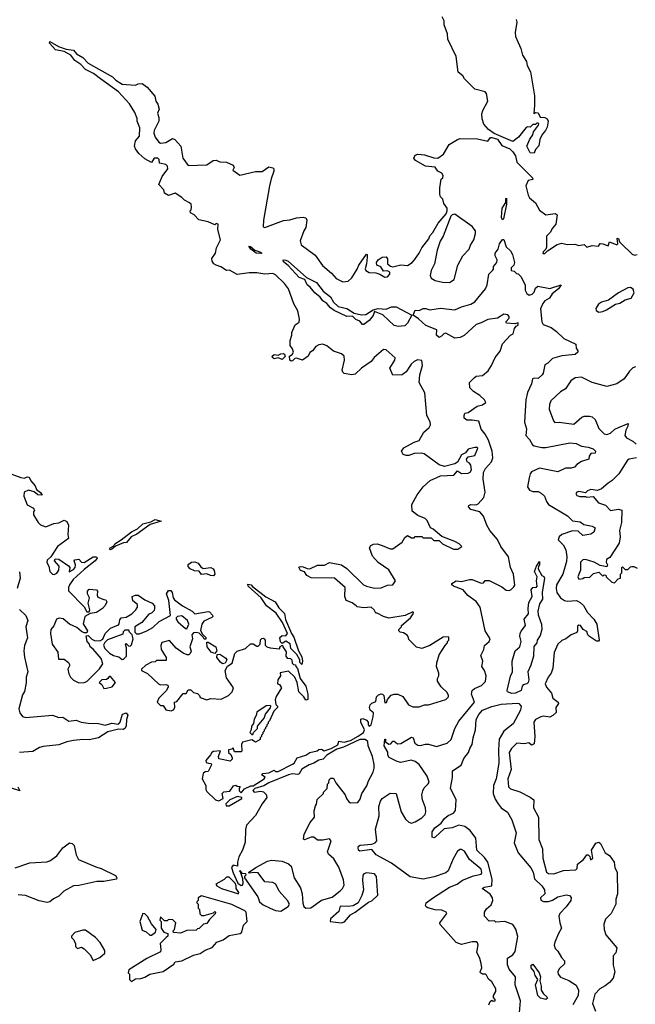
# Model space of a CAD drawing. Extents: x 2239805 to 2396427, y 665731 to 772158.
# Tile 226 of 256: x 2327577 to 2332242, y 709098 to 716553. Entities that reach past the tile are written whole.
import ezdxf

# ---------------------------------------------------------------- set-up
doc = ezdxf.new("R2010")
doc.units = 0

msp = doc.modelspace()

# ---------------------------------------------------------------- linework, layer by layer
at = {"layer": '0CON05XD'}
for points in [[(2331475, 715542.5), (2331445, 715546), (2331420, 715595), (2331441.7, 715648.3), (2331465, 715680), (2331470, 715705), (2331507.5, 715755), (2331510, 715765), (2331505, 715770), (2331495, 715770), (2331485, 715760), (2331465, 715760), (2331445, 715740), (2331425, 715742.5), (2331415, 715737.5), (2331357.4, 715662.6), (2331315, 715632), (2331171.7, 715691.7), (2331130.5, 715720.5), (2331095, 715762.5), (2331081.3, 715801.3), (2331079.5, 715840.5), (2331086, 715865), (2331123.8, 715935), (2331113.3, 715993.3), (2331105, 716006.7), (2331025, 716026.2), (2330947.5, 716105), (2330935, 716127.5), (2330900, 716155), (2330883.3, 716275), (2330822.5, 716405), (2330818.8, 716445), (2330793.6, 716513.6), (2330792.5, 716545), (2330777.5, 716575)], [(2331340, 716555), (2331343.3, 716535), (2331332, 716455), (2331334.2, 716425), (2331374, 716335), (2331386.2, 716285), (2331417.7, 716237.7), (2331423.3, 716205), (2331448.3, 716158.3), (2331476.8, 715976.8), (2331479.2, 715905), (2331472.5, 715842.5), (2331485, 715850), (2331507, 715847), (2331520, 715815), (2331555, 715812.5), (2331575, 715802.5), (2331582.5, 715785), (2331575, 715740), (2331562.5, 715715), (2331536.7, 715685), (2331517.5, 715645), (2331511.7, 715598.3), (2331485, 715570), (2331475, 715542.5)], [(2329430, 711865), (2329437.5, 711855), (2329438.3, 711818.3), (2329450, 711805), (2329475, 711796.7), (2329545, 711790), (2329551.7, 711808.3), (2329568.3, 711818.3), (2329570, 711805), (2329597, 711767), (2329593, 711733), (2329605, 711720), (2329630, 711715), (2329640, 711705), (2329641.7, 711681.7), (2329651.7, 711671.7), (2329668.3, 711668.3), (2329670, 711655), (2329681.7, 711641.7), (2329703.3, 711565), (2329745.9, 711505.9), (2329760, 711445), (2329760, 711405), (2329745, 711400), (2329730, 711425), (2329692.5, 711465), (2329680, 711535), (2329663.3, 711575), (2329615, 711620), (2329551.7, 711608.3), (2329552.5, 711585), (2329532.5, 711555), (2329530, 711525), (2329545, 711520), (2329560, 711495), (2329520.5, 711429.5), (2329513.6, 711403.6), (2329517.5, 711367.5), (2329530, 711355), (2329530, 711345), (2329501.7, 711318.3), (2329470, 711245), (2329460, 711235), (2329460, 711225), (2329450, 711215), (2329450, 711205), (2329440, 711195), (2329440, 711185), (2329430, 711175), (2329430, 711165), (2329420, 711155), (2329420, 711145), (2329410, 711135), (2329410, 711125), (2329400, 711115), (2329398.3, 711101.7), (2329365, 711082.5), (2329335, 711100), (2329265, 711082.5), (2329257.5, 711065), (2329260, 711015), (2329255, 711010), (2329205, 711010), (2329195, 711040), (2329185, 711030), (2329160, 711025), (2329160, 711005), (2329178.3, 710988.3), (2329187.5, 710965), (2329187, 710953), (2329171.7, 710938.3), (2329087, 710957), (2329082.5, 710975), (2329098.3, 711018.3), (2329045, 711012.5), (2329032.5, 711005), (2329023.6, 710986.4), (2328987.5, 710945), (2328990, 710930), (2329007, 710923), (2329025, 710920), (2329030, 710915), (2329027.5, 710905), (2329005, 710860), (2328983, 710857), (2328967.5, 710845), (2328960, 710805), (2328987.5, 710755), (2328987.5, 710725), (2328995, 710710), (2329060, 710645), (2329085, 710637.5), (2329120, 710655), (2329112.5, 710695), (2329123.6, 710706.4), (2329168.3, 710711.7), (2329198.3, 710751.7), (2329215, 710757.5), (2329225, 710750), (2329248.3, 710748.3), (2329240, 710735), (2329240, 710715), (2329255, 710700), (2329281.7, 710728.3), (2329328.3, 710751.7), (2329347, 710753), (2329430, 710805), (2329437.5, 710817.5), (2329410, 710835), (2329420, 710845), (2329465, 710850), (2329505, 710870), (2329515, 710860), (2329535, 710860), (2329645, 710916.2), (2329656.2, 710925), (2329680, 710965), (2329746.2, 710983.8), (2329775, 711003.3), (2329831.7, 711018.3), (2329843, 711027), (2329865, 711030), (2329885, 711017.5), (2329936.4, 711033.6), (2329986.7, 711063.3), (2329995, 711090), (2330035, 711082.5), (2330083.9, 711096.1), (2330142.3, 711127.7), (2330181.2, 711155), (2330190.8, 711175), (2330162, 711235), (2330162, 711258), (2330177, 711263), (2330205, 711250), (2330217.5, 711235), (2330217.5, 711215), (2330224.1, 711204.1), (2330240, 711215), (2330256.7, 711275), (2330257.5, 711305), (2330232.5, 711325), (2330226.7, 711345), (2330233.9, 711366.1), (2330245, 711377.5), (2330275, 711390), (2330280, 711425), (2330295, 711440), (2330315, 711447.5), (2330327, 711447), (2330337.5, 711435), (2330345, 711380), (2330357.5, 711382.5), (2330363.3, 711406.7), (2330391.7, 711438.3), (2330413.6, 711446.4), (2330443, 711447), (2330479.3, 711429.3), (2330523.8, 711365), (2330555, 711350), (2330605, 711351.1), (2330645, 711364.2), (2330675, 711364.3), (2330806.7, 711405), (2330827.5, 711425), (2330827.5, 711435), (2330815, 711460), (2330770.7, 711500.7), (2330743.6, 711543.6), (2330742.5, 711565), (2330752.5, 711585), (2330752.5, 711605), (2330736.7, 711655), (2330737, 711683), (2330756.7, 711745), (2330800, 711815), (2330820, 711835), (2330820, 711845), (2330830, 711855), (2330830, 711875), (2330825, 711880), (2330785, 711877.5), (2330686.1, 711813.9), (2330625, 711792.5), (2330585, 711802.5), (2330525, 711860), (2330521.7, 711881.7), (2330513, 711893), (2330485, 711910), (2330460, 711915), (2330450, 711925), (2330450, 711935), (2330470, 711955), (2330470, 711965), (2330537.5, 712025), (2330557.5, 712055), (2330560, 712065), (2330555, 712070), (2330497, 712043), (2330375, 712022.5), (2330333, 712033), (2330285, 712060), (2330275, 712060), (2330262.5, 712085), (2330240, 712105), (2330185, 712100), (2330135, 712107.5), (2330127.5, 712115), (2330097, 712137), (2330050, 712155), (2330041.2, 712185), (2330042.5, 712255), (2329963.6, 712323.6), (2329785.9, 712325.9), (2329754.1, 712344.1), (2329735, 712372.5), (2329705, 712382.5), (2329692.5, 712407.5), (2329705, 712412.5), (2329725, 712410), (2329755, 712397.5), (2329775, 712396.2), (2329835, 712422.5), (2329886.7, 712423.3), (2329925, 712442.5), (2330015, 712424.3), (2330057.1, 712397.1), (2330181.2, 712275), (2330205, 712263.3), (2330265, 712249.4), (2330315, 712251.1), (2330365, 712270.8), (2330405, 712274.3), (2330423.8, 712305), (2330375, 712387.5), (2330294.2, 712444.2), (2330251.7, 712491.7), (2330227.5, 712555), (2330237, 712573), (2330257, 712583), (2330285, 712583.3), (2330325, 712572.5), (2330385, 712547.5), (2330405, 712547.5), (2330439.3, 712570.7), (2330475, 712597.5), (2330495, 712632.5), (2330515, 712647.5), (2330545, 712630), (2330565, 712630), (2330575, 712640), (2330625, 712640), (2330635, 712630), (2330695, 712630), (2330715, 712610), (2330755, 712610), (2330780, 712585), (2330865, 712543.3), (2330896.4, 712543.6), (2330927.5, 712565), (2330907.5, 712585), (2330875, 712603.3), (2330775, 712640), (2330710, 712695), (2330690, 712705), (2330665, 712760), (2330650, 712775), (2330595, 712800), (2330551.7, 712831.7), (2330548.3, 712881.7), (2330590, 712955), (2330633.3, 713015), (2330686.4, 713063.6), (2330765, 713100), (2330866, 713104), (2330893.6, 713136.4), (2330925, 713117.5), (2330975, 713120), (2330991.7, 713128.3), (2331000, 713145), (2330995, 713180), (2330985.9, 713195.9), (2330967.5, 713205), (2330963.3, 713225), (2330976.4, 713243.6), (2331026.4, 713253.6), (2331047.7, 713307.7), (2331043.3, 713313.3), (2331025, 713314), (2330975, 713301.2), (2330955, 713272.5), (2330925, 713257.5), (2330895, 713203.3), (2330875, 713191.2), (2330795, 713170), (2330755, 713183.3), (2330642.5, 713265), (2330625, 713271.2), (2330565, 713269.2), (2330526.5, 713253.5), (2330505, 713252.2), (2330481.9, 713261.9), (2330470.6, 713285), (2330488.9, 713311.1), (2330565, 713354.2), (2330605, 713367.5), (2330639.5, 713430.5), (2330680.8, 713465), (2330690.6, 713485), (2330688.7, 713508.7), (2330661.4, 713555), (2330647, 713727), (2330603.8, 713805), (2330609.2, 713865), (2330630, 713935), (2330625, 713973.8), (2330592.4, 713977.6), (2330566, 713965), (2330543.8, 713945), (2330505, 713887.5), (2330476.1, 713863.9), (2330405, 713862.5), (2330382.5, 713915), (2330420, 713975), (2330421.7, 713991.7), (2330355, 714052.5), (2330335, 714056.7), (2330263.8, 713995), (2330241.2, 713965), (2330166.2, 713915), (2330119.7, 713870.3), (2330095, 713864.2), (2330035, 713873.8), (2330025, 713883.3), (2330021.7, 713898.3), (2330039.1, 713975), (2330035.2, 714005.2), (2330015, 714022.2), (2329954.3, 714044.3), (2329905, 714083.1), (2329875, 714096.5), (2329845, 714091.5), (2329821.5, 714078.5), (2329795, 714046.2), (2329776, 714034), (2329762.5, 714005), (2329720, 713975), (2329675, 713990), (2329663, 713987), (2329645, 713970), (2329635, 713967.5), (2329623.3, 713975), (2329622.5, 714005), (2329643, 714017), (2329652.5, 714035), (2329645, 714060), (2329627, 714087), (2329627, 714123), (2329640, 714165), (2329640, 714185), (2329665, 714242.5), (2329695, 714262.5), (2329697.5, 714285), (2329685, 714347.5), (2329655, 714402.5), (2329615, 714514), (2329583.3, 714555), (2329515, 714620.8), (2329495, 714630.8), (2329435, 714626), (2329375, 714636.2), (2329315, 714636.2), (2329225, 714624), (2329167, 714657), (2329145, 714653.3), (2329101.9, 714681.9), (2329065, 714694.5), (2329049.4, 714705), (2329035.7, 714725.7), (2329034.2, 714745.8), (2329060, 714785), (2329067.5, 714825), (2329100, 714885), (2329077.5, 714965), (2329080, 715005), (2329065, 715010), (2329055, 715000), (2329005, 715022.5), (2328935, 715037.5), (2328900, 715075), (2328871.7, 715091.7), (2328870, 715105), (2328877, 715113), (2328880, 715135), (2328877.5, 715155), (2328865, 715167.5), (2328826.4, 715186.4), (2328805, 715207.5), (2328755, 715240), (2328705, 715222.5), (2328675, 715240), (2328670, 715265), (2328632.5, 715305), (2328656.2, 715365), (2328700, 715425), (2328696.2, 715445), (2328685, 715456), (2328637, 715467), (2328633.3, 715495), (2328623.3, 715505), (2328596.7, 715505), (2328575, 715472.5), (2328525, 715500), (2328479.7, 715539.7), (2328454, 715575), (2328447.1, 715595), (2328453.6, 715636.4), (2328485, 715670), (2328488, 715735), (2328466.7, 715785), (2328466.2, 715805), (2328450.7, 715850.7), (2328410, 715915), (2328325, 716006), (2328190, 716105), (2328135.8, 716145), (2328075.9, 716175.9), (2328041.4, 716215), (2327995.3, 716245.3), (2327965.3, 716285.3), (2327915, 716311.1), (2327848.6, 716325), (2327803.1, 716375), (2327805, 716387.1), (2327870.3, 716350.3), (2327930.4, 716330.4), (2327985, 716321.9), (2328007.1, 716295), (2328056.1, 716266.1), (2328095, 716223.3), (2328280.3, 716120.3), (2328306.2, 716095), (2328355, 716065.8), (2328455, 716056.7), (2328475, 716067.5), (2328505, 716070), (2328543, 716043), (2328601.2, 715975), (2328610, 715935), (2328625, 715912.5), (2328633.6, 715876.4), (2328621.2, 715845), (2328632.1, 715812.1), (2328631.9, 715785), (2328596.2, 715715), (2328592.5, 715695), (2328605, 715663.3), (2328630.8, 715625), (2328645, 715617.1), (2328685, 715624.2), (2328735, 715653.8), (2328753.3, 715645), (2328799.2, 715595), (2328814.2, 715504.2), (2328855, 715450), (2328996.4, 715453.6), (2329042.3, 715487.7), (2329065, 715488.8), (2329095, 715476.7), (2329145, 715473.3), (2329195, 715452.5), (2329202.5, 715435), (2329193, 715413), (2329245, 715376.7), (2329365, 715403.8), (2329415, 715403.8), (2329465, 715438.8), (2329495, 715432.5), (2329502.5, 715425), (2329503.3, 715405), (2329481.7, 715348.3), (2329470, 715295), (2329424, 715035), (2329422.5, 714985), (2329435, 714980), (2329575, 715033.3), (2329623.6, 715036.4), (2329675, 715052.5), (2329725, 715056.7), (2329745, 715052.5), (2329753.3, 715035), (2329745, 714980), (2329730, 714955)], [(2329730, 714955), (2329702.3, 714877.7), (2329709.5, 714849.5), (2329815, 714770), (2329871.7, 714691.7), (2329940, 714635), (2329975, 714593.8), (2330025, 714568.8), (2330065, 714572), (2330095, 714598.8), (2330135.5, 714664.5), (2330147.5, 714695), (2330205, 714777.5), (2330210, 714775), (2330210, 714755), (2330206.2, 714705), (2330194.1, 714665.9), (2330198.8, 714655), (2330225, 714640), (2330276.1, 714636.1), (2330307, 714627), (2330344.3, 714604.3), (2330365, 714606.7), (2330381.2, 714625), (2330380.7, 714640.7), (2330365, 714652.5), (2330335, 714650), (2330313, 714683), (2330282.5, 714695), (2330280, 714715), (2330293.8, 714735), (2330325, 714753.8), (2330355, 714756.7), (2330363, 714743), (2330363.8, 714705), (2330386.1, 714686.1), (2330405, 714682), (2330465, 714698), (2330515, 714691.2), (2330551.2, 714715), (2330568, 714735), (2330603.8, 714785), (2330624.2, 714825.8), (2330677, 714893), (2330684.1, 714915.9), (2330707.3, 714942.7), (2330747.7, 715012.3), (2330807.5, 715082.5), (2330816.7, 715105), (2330816.7, 715125), (2330790.5, 715160.5), (2330782.5, 715195), (2330765, 715212.5), (2330761.2, 715231.2), (2330759.5, 715280.5), (2330770, 715345), (2330782.5, 715355), (2330786.2, 715373.8), (2330775, 715390), (2330746.1, 715406.1), (2330725, 715437.5), (2330653, 715443), (2330576.4, 715486.4), (2330562.5, 715505), (2330573.8, 715526.2), (2330595, 715534), (2330645, 715530), (2330715, 715507.5), (2330745, 715504.2), (2330788.8, 715535), (2330832.3, 715607.7), (2330895, 715646.7), (2330915, 715652.5), (2331045, 715651.2), (2331125, 715632.5), (2331145, 715660), (2331155, 715660), (2331197.5, 715647.5), (2331230, 715600), (2331290, 715575), (2331315, 715552.5), (2331332.9, 715522.9), (2331343.8, 715475), (2331462.5, 715355), (2331465, 715342.5), (2331430, 715335), (2331413.3, 715295), (2331428.8, 715225), (2331441.2, 715205), (2331485.4, 715165.4), (2331515, 715111.2), (2331565, 715076.2), (2331635.8, 715085.8), (2331648.8, 715075), (2331639.2, 715005), (2331614.3, 714975), (2331597.9, 714942.1), (2331570, 714915), (2331569.3, 714830.7), (2331563.8, 714816.2), (2331542.5, 714795), (2331541.7, 714781.7), (2331555, 714783.3), (2331576.4, 714803.6), (2331650.3, 714849.7), (2331685, 714861.2), (2331725, 714850), (2331783, 714853), (2331815, 714842.5), (2331855, 714850), (2331875, 714830), (2331915, 714842.5), (2331961.7, 714838.3), (2331975, 714857.5), (2331995, 714856.7), (2332035, 714840), (2332045, 714870), (2332101.7, 714848.3), (2332110, 714855), (2332105, 714900), (2332115, 714897.5), (2332121.7, 714871.7), (2332136.4, 714856.4), (2332218.9, 714778.9), (2332235, 714770.6), (2332255.5, 714774.5)], [(2331235, 715037.5), (2331228.8, 715055), (2331232.5, 715125), (2331261.7, 715168.3), (2331260, 715195), (2331265, 715202.5), (2331265.6, 715155), (2331242.5, 715045), (2331235, 715037.5)], [(2330835, 714562.5), (2330870, 714585), (2330896.2, 714695), (2330933.9, 714766.1), (2330984.2, 714815.8), (2330994.2, 714845), (2331019.4, 714885), (2331030, 714935), (2331030, 714955), (2331005, 714986.7), (2330875, 715080), (2330855, 715076.2), (2330843.3, 715065), (2330786, 714915), (2330764.2, 714875), (2330741.7, 714808.3), (2330720, 714705), (2330696.1, 714653.9), (2330686.2, 714615), (2330693.8, 714595), (2330725, 714579.2), (2330780, 714565), (2330835, 714562.5)], [(2331132.5, 709095), (2331141.7, 709118.3), (2331155, 709130), (2331165, 709122.5), (2331180, 709125), (2331180, 709135), (2331168.3, 709148.3), (2331167.5, 709165), (2331183.8, 709195), (2331183.8, 709215), (2331155, 709267.5), (2331129.5, 709289.5), (2331115, 709317.5), (2331106.2, 709326.2), (2331085, 709326.2), (2331068.8, 709335), (2331066, 709345), (2331078, 709375), (2331073.6, 709406.4), (2331064, 709445), (2331042.3, 709492.3), (2331050, 709545), (2331045, 709562.5), (2331035, 709570), (2331005, 709572), (2330925, 709550.8), (2330885, 709566), (2330763, 709703), (2330760, 709715), (2330812.5, 709785), (2330807.5, 709795), (2330775, 709810.8), (2330725.8, 709814.2), (2330668.6, 709828.6), (2330656.7, 709835), (2330652.5, 709845), (2330656.2, 709865), (2330705, 709902), (2330835, 709984), (2330892.1, 710007.9), (2330931.4, 710038.6), (2331015, 710071.5), (2331075, 710084), (2331080, 710095), (2331075, 710120), (2330985.6, 710195), (2330946.6, 710256.6), (2330925, 710270.8), (2330915, 710270.8), (2330895, 710256.2), (2330861.2, 710198.8), (2330825, 710108), (2330805, 710094.2), (2330717.5, 710062.5), (2330634.4, 710045.6), (2330535, 710061.9), (2330395, 710165.6), (2330279.5, 710229.5), (2330245, 710270), (2330155, 710256.2), (2330144.5, 710264.5), (2330140.8, 710285), (2330144.3, 710295.7), (2330157.3, 710302.7), (2330245, 710309.2), (2330269.7, 710320.3), (2330282.5, 710335), (2330274.3, 710425), (2330301.9, 710525), (2330299.2, 710595), (2330310.8, 710635), (2330325, 710656), (2330385, 710697.5), (2330430, 710695), (2330468.8, 710555), (2330500.7, 710500.7), (2330525, 710477.5), (2330545, 710470), (2330575, 710480), (2330625, 710510), (2330649.2, 710535), (2330654.3, 710555), (2330651.4, 710585), (2330628.1, 710645), (2330623.4, 710683.4), (2330631.4, 710715), (2330642.8, 710737.2), (2330673.4, 710766.6), (2330679.7, 710780.3), (2330665.5, 710825), (2330603.7, 710913.7), (2330575, 710937.5), (2330544.3, 710945.7), (2330465, 710930), (2330436.8, 710936.8), (2330375.8, 710965.8), (2330366.2, 710985), (2330367.5, 711007.5), (2330338.8, 711055), (2330343.3, 711105), (2330350, 711105), (2330350, 711085), (2330375, 711067.5), (2330389.3, 711070.7), (2330405, 711090), (2330415, 711090), (2330440.7, 711070.7), (2330465, 711073.3), (2330545, 711120), (2330557.5, 711115), (2330572.5, 711075), (2330595, 711058.8), (2330615, 711056.7), (2330652.3, 711067.7), (2330675, 711067.5), (2330735, 711050), (2330815, 711076), (2330847.8, 711102.2), (2330873.9, 711186.1), (2330905, 711242), (2331023.3, 711385), (2331000, 711445), (2331006.2, 711475), (2331022.1, 711487.9), (2331077.6, 711512.4), (2331107.3, 711542.7), (2331112, 711585), (2331098, 711625), (2331078, 711655), (2331086, 711695), (2331071.7, 711738.3), (2331093.3, 711785), (2331100, 711815), (2331133.3, 711845), (2331143.3, 711865), (2331104.3, 711925), (2331065.8, 712105.8), (2331035, 712146.7), (2330973.4, 712193.4), (2330937.4, 712237.4), (2330863.3, 712265), (2330851.2, 712275), (2330851.2, 712285), (2330885, 712304.4), (2330925, 712300.4), (2330985, 712315.6), (2331005, 712314.2), (2331075, 712286), (2331091.2, 712288.8), (2331105, 712306.2), (2331135, 712308), (2331229.7, 712259.7), (2331262.7, 712232.7), (2331285, 712231.2), (2331300.5, 712239.5), (2331322.3, 712257.7), (2331327.7, 712272.3), (2331320, 712355), (2331295.7, 712405), (2331280.4, 712485), (2331224.1, 712564.1), (2331196.5, 712616.5), (2331139.4, 712685), (2331117.1, 712725), (2331092.5, 712795), (2331065, 712826), (2330996.7, 712845), (2330978, 712865), (2330981.2, 712875), (2330995, 712882), (2331035, 712880.6), (2331051.8, 712888.2), (2331093.5, 712936.5), (2331104.5, 712975), (2331090, 713075), (2331092.7, 713125), (2331105.6, 713155), (2331151.1, 713205), (2331162.9, 713235), (2331156.7, 713285), (2331128.2, 713368.2), (2331104.6, 713414.6), (2331073.2, 713453.2), (2331055, 713512.5), (2331005, 713521.2), (2330965, 713520), (2330946, 713535), (2330944, 713556), (2330950, 713575), (2330975, 713580), (2331043, 713627), (2331085, 713635.8), (2331108.8, 713655), (2331098.8, 713675), (2331065, 713706.7), (2331015, 713736.7), (2330988.8, 713765), (2330986.7, 713805), (2331019.7, 713840.3), (2331035, 713853.8), (2331085, 713860), (2331126.4, 713893.6), (2331153.3, 713935), (2331178.9, 713995), (2331217.2, 714042.8), (2331235, 714098), (2331295, 714164.2), (2331316.2, 714175), (2331326.2, 714215), (2331338.3, 714231.7), (2331355, 714240), (2331355, 714257.5), (2331328.8, 714251.2), (2331266.4, 714256.4), (2331260, 714265), (2331286.7, 714293.3), (2331287.1, 714305), (2331275, 714317.1), (2331245, 714322.7), (2331197.6, 714292.4), (2331125, 714282.9), (2331075, 714256.7), (2331035, 714244.3), (2330945, 714160.8), (2330915, 714146.9), (2330875, 714140.8), (2330805, 714180), (2330790, 714175), (2330773.9, 714156.1), (2330755, 714146.7), (2330736.7, 714165), (2330737.5, 714205), (2330655, 714236.7), (2330598.8, 714288.8), (2330558, 714315), (2330575, 714352.9), (2330605, 714351.2), (2330635, 714366.2), (2330655.8, 714365.8), (2330686, 714356), (2330765, 714370), (2330875, 714356), (2330925, 714379.4), (2330995, 714399.2), (2331025, 714416), (2331107.1, 714515), (2331119.2, 714545), (2331132, 714625), (2331160, 714655), (2331166.7, 714665), (2331167.5, 714685), (2331193.8, 714715), (2331196, 714735), (2331180, 714765), (2331180, 714785), (2331202.5, 714815), (2331213.3, 714855), (2331235, 714887.5), (2331245, 714887.5), (2331263, 714833), (2331295, 714803.3), (2331312, 714775), (2331325.8, 714714.2), (2331322.5, 714695), (2331300, 714675), (2331300, 714655), (2331325, 714650), (2331341.7, 714631.7), (2331355, 714630), (2331375, 714607.5), (2331407.5, 714545), (2331407.5, 714505), (2331420.7, 714480.7), (2331438.3, 714468.3), (2331460, 714475), (2331475, 714490), (2331485, 714520), (2331503.9, 714536.1), (2331595, 714516.7), (2331680, 714545), (2331660, 714515), (2331613, 714477), (2331591.2, 714445), (2331556.7, 714423.3)], [(2329405, 714782), (2329368.8, 714785), (2329328, 714815), (2329312.5, 714837.5), (2329326, 714835), (2329358.1, 714808.1), (2329396.7, 714795), (2329412.5, 714785), (2329405, 714782)], [(2330445, 714229.2), (2330415, 714237.1), (2330327.8, 714317.8), (2330265, 714343.8), (2330255, 714313.1), (2330225, 714275.5), (2330185, 714246), (2330175, 714246), (2330155, 714269.2), (2330125, 714284.2), (2330099.2, 714309.2), (2330055, 714305.8), (2329960.2, 714350.2), (2329931.9, 714371.9), (2329904.4, 714405), (2329874.7, 714424.7), (2329855, 714453.3), (2329814.7, 714484.7), (2329778.7, 714528.7), (2329756, 714546), (2329736.7, 714586.7), (2329695, 714600.4), (2329610.8, 714690.8), (2329575, 714719.2), (2329574.6, 714735.4), (2329595, 714733.5), (2329611.9, 714725), (2329750.2, 714600.2), (2329825, 714562.5), (2329876.7, 714496.7), (2329932.1, 714455), (2329954.2, 714414.2), (2329991.4, 714381.4), (2330055, 714365.9), (2330111.8, 714331.8), (2330167.1, 714317.1), (2330199.1, 714320.9), (2330255, 714356.2), (2330293.5, 714366.5), (2330355, 714360.9), (2330395, 714379.2), (2330428.8, 714378.8), (2330547.5, 714315), (2330515, 714254.2), (2330495, 714234.2), (2330445, 714229.2)], [(2331965, 714337.5), (2331995, 714344), (2332023.3, 714355), (2332090.9, 714399.1), (2332125, 714406.2), (2332165, 714432), (2332211.2, 714445), (2332232.5, 714485), (2332225, 714513.3), (2332205, 714526.2), (2332186.4, 714523.6), (2332113.8, 714485), (2332039.7, 714430.3), (2331986.1, 714413.9), (2331961.7, 714398.3), (2331943, 714367), (2331945, 714350), (2331965, 714337.5)], [(2331556.7, 714423.3), (2331540, 714405), (2331522.5, 714365), (2331532.5, 714265), (2331542.5, 714245), (2331603.6, 714223.6), (2331645, 714193.3), (2331699.4, 714139.4), (2331790, 714095), (2331792.5, 714065), (2331806.7, 714046.7), (2331807.5, 714035), (2331785, 714018.8), (2331685, 714006.7), (2331615, 713986.7), (2331578.3, 713951.7), (2331555, 713940), (2331544.1, 713875.9), (2331536.2, 713865), (2331505, 713837.5), (2331475, 713840), (2331464, 713835), (2331456.2, 713795), (2331425, 713730), (2331411.5, 713675), (2331402.9, 713505), (2331416.2, 713455), (2331412, 713405), (2331440, 713375), (2331463.2, 713333.2), (2331475.8, 713325.8), (2331534.6, 713314.6), (2331565, 713313.5), (2331745, 713348.6), (2331794.2, 713344.2), (2331835, 713323.8), (2331885.8, 713315.8), (2331923, 713303), (2331940, 713285), (2331938.3, 713271.7), (2331905, 713267.5), (2331893, 713247), (2331890, 713225), (2331835, 713206.7), (2331797.5, 713185), (2331780, 713165), (2331755, 713156.7), (2331713.6, 713156.4), (2331655, 713130), (2331515, 713156.4), (2331455, 713130.6), (2331444.6, 713115.4), (2331437.9, 713085), (2331425.7, 713015), (2331440.9, 712990.9), (2331465, 712980.9), (2331505, 712980), (2331529.1, 712969.1), (2331554.5, 712944.5), (2331569.4, 712905), (2331585, 712882.5), (2331727.2, 712797.2), (2331765, 712757.5), (2331825, 712750), (2331850.6, 712730.6), (2331915, 712717.5), (2331936.7, 712705), (2331927.3, 712672.7), (2331905, 712658), (2331845, 712648), (2331809.5, 712679.5), (2331765, 712683.8), (2331686.2, 712655), (2331665, 712638), (2331658, 712615), (2331696.2, 712576.2), (2331715, 712540), (2331722.9, 712485), (2331720.3, 712450.3), (2331692.5, 712355), (2331644.5, 712275), (2331641.5, 712245), (2331646.8, 712216.8), (2331675, 712176.2), (2331705, 712154.2), (2331725, 712149.2), (2331795, 712154.2), (2331825, 712139.2), (2331848.3, 712118.3), (2331880, 712065), (2331927.1, 712015), (2331949.2, 711975), (2331967.5, 711855), (2331961.7, 711848.3), (2331948.3, 711848.3), (2331895, 711882.5), (2331882.5, 711895), (2331875, 711920), (2331847, 711937), (2331827.5, 711965), (2331815, 711968), (2331805, 711960), (2331803.8, 711925), (2331797.5, 711912.5), (2331755, 711894.3), (2331715.7, 711864.3), (2331685, 711852), (2331654, 711825), (2331627.8, 711762.2), (2331617.4, 711642.6), (2331603.1, 711605), (2331581.1, 711575), (2331558.6, 711525), (2331568.2, 711498.2), (2331606.7, 711455), (2331618, 711415), (2331656.7, 711385), (2331660, 711375), (2331640, 711345), (2331641.7, 711308.3), (2331617.5, 711285), (2331595, 711272), (2331545, 711278.6), (2331526.5, 711273.5), (2331486.7, 711255), (2331472.5, 711235), (2331481.2, 711125), (2331475, 711070), (2331455, 711060), (2331435, 711077.5), (2331399.4, 711070.6), (2331345, 711075.6), (2331304.3, 711035), (2331285.8, 711005), (2331301.5, 710875), (2331276.7, 710805), (2331281.2, 710745), (2331295, 710728.8), (2331367.7, 710707.7), (2331445, 710666.7), (2331473.3, 710645), (2331469.2, 710585), (2331509.4, 710515), (2331512, 710345), (2331538.5, 710275), (2331540.9, 710205), (2331567.9, 710097.9), (2331585, 710089.4), (2331625, 710085.5), (2331698.3, 710111.7), (2331790, 710115), (2331800, 710125), (2331805, 710160), (2331850, 710195), (2331875, 710230), (2331885, 710230), (2331898.3, 710218.3), (2331901.7, 710191.7), (2331920, 710205), (2331910, 710265), (2331942.3, 710317.7), (2331965, 710326.2), (2331978, 710315), (2332013.3, 710245), (2332046.7, 710225), (2332082.5, 710175), (2332086.2, 710135), (2332103.8, 710095), (2332106, 709935), (2332094, 709895), (2332094, 709855), (2332060, 709785), (2332015, 709742.5), (2332004, 709705), (2332005.7, 709665), (2332019.2, 709625), (2332102.5, 709525), (2332093.6, 709486.4), (2332073.3, 709465), (2332073.8, 709395), (2332086, 709345), (2332073.6, 709296.4), (2332045.9, 709264.1), (2332013.2, 709236.8), (2331974, 709215), (2331935.8, 709175), (2331917.5, 709105), (2331940, 709045)], [(2329565, 713981.2), (2329535, 713993.3), (2329505, 713986.2), (2329492.5, 713995), (2329490, 714005), (2329505, 714018), (2329535, 714012.5), (2329555, 714023.8), (2329576.4, 714026.4), (2329585, 714020), (2329588, 714002), (2329565, 713981.2)], [(2332244.2, 713925.8), (2332224.2, 713915.8), (2332198.8, 713891.2), (2332156.2, 713835), (2332102, 713795), (2332025.7, 713775.7), (2331915, 713806.5), (2331835, 713845.6), (2331785, 713842), (2331752.6, 713817.4), (2331713.2, 713756.8), (2331674, 713735), (2331602.7, 713667.3), (2331591.3, 713638.7), (2331589.4, 713605), (2331620.8, 713515), (2331632.3, 713502.3), (2331665, 713505.8), (2331775, 713491.2), (2331836.5, 713543.5), (2331855, 713550.6), (2331895, 713550.6), (2331915.4, 713545.4), (2331938, 713525), (2331965, 713456.7), (2332007, 713417), (2332025, 713413.3), (2332055, 713422.2), (2332087.8, 713452.2), (2332113.3, 713465), (2332187.5, 713495), (2332186.4, 713476.4), (2332170, 713445), (2332161.2, 713405), (2332175, 713386.7), (2332222.3, 713362.3), (2332248.3, 713338.3)], [(2332250, 713235), (2332195, 713226.2), (2332182.3, 713217.7), (2332116, 713115), (2332066.8, 713063.2), (2332035, 713044.2), (2331985, 713000), (2331955, 712987.5), (2331905, 712996.2), (2331880, 712985), (2331865, 712970), (2331815, 712981.2), (2331797.5, 712975), (2331790, 712965), (2331799.3, 712949.3), (2331821.7, 712941.7), (2331865, 712942.5), (2331875, 712937.5), (2331921.7, 712941.7), (2331963.9, 712893.9), (2332015, 712876), (2332055, 712837.5), (2332115, 712846), (2332139.3, 712839.3), (2332136.2, 712745), (2332122.5, 712685), (2332128.3, 712638.3), (2332119.3, 712590.7), (2332049.3, 712480.7), (2332022.5, 712465), (2332020, 712445), (2332030, 712425), (2332025, 712410), (2331975, 712420), (2331930, 712445), (2331865, 712466.2), (2331845, 712463.3), (2331826.7, 712445), (2331827.5, 712385), (2331806.7, 712335), (2331815, 712317.5), (2331845, 712322.5), (2331855, 712330), (2331897, 712333), (2331925, 712360), (2331965, 712370), (2331995, 712340), (2332005, 712350), (2332018.3, 712348.3), (2332020, 712335), (2332063.6, 712293.6), (2332085, 712290), (2332111.7, 712318.3), (2332130, 712325), (2332130, 712355), (2332140, 712365), (2332140, 712405), (2332145, 712410), (2332165, 712390), (2332185, 712390), (2332205, 712410), (2332215, 712412.5), (2332231.7, 712411.7), (2332255, 712400)], [(2327462.1, 713132.1), (2327585, 713085.8), (2327615, 713082), (2327635, 713091.2), (2327650, 713090), (2327661.9, 713061.9), (2327695, 713023.3), (2327705.7, 712995.7), (2327735, 712972.5), (2327746.4, 712953.6), (2327714.2, 712954.2), (2327687.5, 712977.5), (2327645, 712990), (2327610, 712975), (2327607.5, 712945), (2327635, 712880), (2327682.5, 712855), (2327690, 712835), (2327683, 712827), (2327682.5, 712805), (2327717.5, 712745), (2327735, 712727.5), (2327775, 712714), (2327835, 712738), (2327875, 712742.5), (2327915, 712763.3), (2327933.9, 712753.9), (2327946.2, 712725), (2327942.5, 712655), (2327947.5, 712625), (2327865, 712563.3), (2327813, 712487), (2327785, 712460), (2327783, 712443), (2327797.5, 712415), (2327806.7, 712375), (2327825, 712353.8), (2327838.8, 712351.2), (2327857.7, 712362.3), (2327873.3, 712385), (2327877.5, 712415), (2327840, 712455), (2327845, 712470), (2327875, 712467.5), (2327948.3, 712418.3), (2327956.2, 712405), (2327951.7, 712371.7), (2327985, 712391.2), (2327996.7, 712405), (2328000, 712425), (2327990, 712455), (2327995, 712462.5), (2328025, 712467.5), (2328046, 712446), (2328065, 712443.8), (2328135, 712486), (2328160, 712485), (2328163.3, 712475), (2328148.8, 712455), (2328065, 712390), (2327982, 712315), (2327954, 712275), (2327946.7, 712255), (2327948.3, 712228.3), (2328065, 712107.5), (2328085, 712070), (2328105, 712070), (2328110, 712085), (2328096.2, 712135), (2328107.5, 712175), (2328090, 712205), (2328090, 712225), (2328105, 712240), (2328160, 712235), (2328167.5, 712225), (2328163.3, 712195), (2328170, 712180), (2328215, 712163.3), (2328229.3, 712159.3), (2328236.7, 712145), (2328225, 712117.5), (2328205.7, 712094.3), (2328160, 712065), (2328112.5, 712057.5), (2328070, 712035), (2328059.3, 711979.3), (2328090, 711925), (2328085, 711910), (2328065, 711910), (2328045, 711920), (2328010, 711950), (2327955, 711976.2), (2327907.6, 712017.6), (2327877.3, 712022.7), (2327855, 712013.3), (2327835.7, 711964.3), (2327813.8, 711935), (2327810, 711905), (2327822.5, 711825), (2327866.7, 711765), (2327871.7, 711711.7), (2327915, 711710), (2327947.5, 711685), (2327956.7, 711665), (2327942.5, 711635), (2327950.7, 711600.7), (2327963.3, 711575), (2327985, 711551.2), (2328025, 711531.2), (2328066.4, 711533.6), (2328085, 711542.5), (2328182.7, 711637.3), (2328206.2, 711675), (2328194.2, 711715), (2328135, 711786.7), (2328112.5, 711805), (2328107.5, 711825), (2328087.5, 711845), (2328081.7, 711888.3), (2328095, 711890), (2328123.6, 711863.6), (2328145, 711852.5), (2328185, 711850), (2328206.7, 711863.3), (2328223.8, 711905), (2328265, 711946.7), (2328325, 711970), (2328331.7, 711978.3), (2328335, 712010), (2328347, 712023), (2328385, 712030), (2328426.4, 712053.6), (2328457.5, 712085), (2328470, 712105), (2328470, 712125), (2328433.9, 712153.9), (2328430, 712185), (2328453.6, 712196.4), (2328475, 712196.7), (2328525, 712160), (2328580, 712135), (2328600, 712115), (2328600, 712095), (2328595, 712080), (2328575, 712060), (2328555, 712052.5), (2328501.7, 711988.3), (2328450, 711955), (2328450, 711915), (2328462.5, 711902.5), (2328485, 711903.8), (2328540, 711925), (2328585, 711951.2), (2328635, 711997.5), (2328718.8, 712041.2), (2328707.5, 712155), (2328690, 712205), (2328705, 712230), (2328721.7, 712231.7), (2328732.5, 712215), (2328740, 712175), (2328750.5, 712160.5), (2328810, 712115), (2328883.3, 712075), (2328903.8, 712053.8), (2329005, 712072.5), (2329015, 712070), (2329037.5, 712045), (2329040, 712035), (2329033, 712027), (2328971.7, 711998.3), (2328956.7, 711975), (2328948.3, 711928.3), (2328961.7, 711901.7), (2328987.5, 711875), (2328988.3, 711861.7), (2328975, 711862.5), (2328968.3, 711878.3), (2328938.3, 711908.3), (2328915, 711913.3), (2328895, 711910), (2328882.5, 711895), (2328886.7, 711865), (2328867.5, 711805), (2328877, 711773), (2328870, 711755), (2328860, 711745), (2328847, 711743), (2328815, 711756.7), (2328762.5, 711795), (2328711.7, 711851.7), (2328655, 711836.7), (2328646.7, 711815), (2328650, 711785), (2328687.5, 711725), (2328688.3, 711701.7), (2328615, 711700), (2328605, 711690), (2328575, 711687.5), (2328532.5, 711665), (2328500, 711635), (2328500, 711625), (2328545, 711602.5), (2328630, 711525), (2328645, 711517.5), (2328685, 711520), (2328700, 711515), (2328701.7, 711501.7), (2328690, 711475), (2328632.5, 711415), (2328620, 711385), (2328645, 711360), (2328665, 711360), (2328685, 711327.5), (2328725, 711320), (2328743, 711327), (2328753.3, 711345), (2328750, 711385), (2328768.3, 711391.7), (2328815, 711450), (2328838.3, 711451.7), (2328855, 711480), (2328875, 711480), (2328895, 711460), (2328925, 711450), (2328940, 711435), (2328945, 711420), (2328995, 711402.5), (2329025, 711412.5), (2329105, 711408.8), (2329160, 711435), (2329187.5, 711465), (2329197, 711493), (2329145, 711570), (2329134.6, 711625.4), (2329150.9, 711659.1), (2329188, 711682), (2329208.6, 711755), (2329225, 711770.6), (2329288.8, 711791.2), (2329325, 711827.5), (2329347, 711827), (2329375, 711810), (2329385, 711810), (2329400, 711825), (2329403, 711857), (2329411.7, 711868.3), (2329425, 711870), (2329430, 711865)], [(2328265, 712540), (2328257.5, 712545), (2328263.3, 712555), (2328290, 712570), (2328297.5, 712585), (2328345, 712613.8), (2328423.8, 712675), (2328471.1, 712698.9), (2328511.2, 712735), (2328570, 712750), (2328605, 712768.8), (2328650, 712755), (2328565, 712730), (2328465, 712657.5), (2328423, 712637), (2328387.5, 712595), (2328365, 712592.5), (2328302.5, 712567.5), (2328275, 712543.8), (2328265, 712540)], [(2329045, 712342.5), (2329023.6, 712343.6), (2328995, 712357.5), (2328955, 712352.5), (2328938.3, 712378.3), (2328900.7, 712380.7), (2328870, 712395), (2328853, 712413), (2328853, 712427), (2328880, 712445), (2328905, 712447.5), (2328929.3, 712439.3), (2328950.7, 712410.7), (2328968.3, 712398.3), (2329025, 712406.2), (2329043.3, 712395), (2329051.7, 712381.7), (2329056.7, 712355), (2329045, 712342.5)], [(2331305, 711451.8), (2331273.3, 711465), (2331270.8, 711475), (2331296.7, 711583.3), (2331311.1, 711615), (2331308.1, 711695), (2331331.4, 711775), (2331367.5, 711805), (2331376.1, 711846.1), (2331368, 711885), (2331370, 711905), (2331376.4, 711923.6), (2331410, 711965), (2331400, 712015), (2331433.3, 712055), (2331430, 712095), (2331435, 712140), (2331461.2, 712185), (2331453.2, 712236.8), (2331465, 712253.8), (2331492.5, 712257.5), (2331497.5, 712265), (2331493.3, 712305), (2331498.8, 712335), (2331478, 712375), (2331492.5, 712415), (2331515, 712450), (2331516.7, 712425), (2331507.5, 712415), (2331506.7, 712395), (2331532.5, 712345), (2331548.3, 712338.3), (2331552.5, 712325), (2331536.9, 712215), (2331537.5, 712165), (2331515, 712130), (2331504.2, 712074.2), (2331505.9, 712045.9), (2331532, 711975), (2331532.9, 711935), (2331520.2, 711889.8), (2331498, 711855), (2331495.9, 711835.9), (2331473.3, 711806.7), (2331469.4, 711735), (2331451.4, 711665), (2331426.2, 711615), (2331435.6, 711555), (2331430.8, 711535), (2331420, 711525), (2331392.6, 711517.4), (2331383.8, 711506.2), (2331376.2, 711473.8), (2331335, 711453.3), (2331305, 711451.8)], [(2327575, 712372.5), (2327580, 712325), (2327557.1, 712245)], [(2329715, 711670), (2329700, 711685), (2329700, 711705), (2329676.7, 711746.7), (2329631.7, 711791.7), (2329626.4, 711826.4), (2329595, 711847.5), (2329565, 711830), (2329553, 711843), (2329547.5, 711875), (2329565, 711890), (2329595, 711887.5), (2329607.5, 711905), (2329568.8, 711988.8), (2329519.7, 712059.7), (2329446.7, 712115), (2329406, 712176), (2329307.5, 712265), (2329305, 712280), (2329330, 712275), (2329340.7, 712260.7), (2329442.5, 712182.5), (2329514.1, 712144.1), (2329539.7, 712099.7), (2329585, 712056.7), (2329592.3, 712012.3), (2329636.1, 711906.1), (2329655, 711877.5), (2329690, 711775), (2329715, 711730), (2329720, 711695), (2329715, 711670)], [(2327575, 712086.2), (2327625, 712042.5), (2327638.8, 712005), (2327623.8, 711955), (2327637.7, 711872.3), (2327614.3, 711815), (2327608.6, 711775), (2327614.1, 711725.9), (2327640, 711615), (2327627.1, 711575), (2327627, 711533), (2327614.1, 711465.9), (2327598.3, 711441.7), (2327572, 711335), (2327578.8, 711305), (2327598.3, 711278.3), (2327625, 711268.8), (2327825, 711286.2), (2327875, 711270), (2327905, 711272.5), (2327950.7, 711240.7), (2328005, 711250), (2328044.1, 711234.1), (2328096.1, 711226.1), (2328174.4, 711224.4), (2328225, 711212.2), (2328275, 711227.1), (2328325, 711220), (2328337.5, 711235), (2328356, 711295), (2328385, 711304.3), (2328397.9, 711287.9), (2328387.5, 711255), (2328384.2, 711205), (2328375, 711186.2), (2328362.1, 711177.9), (2328325, 711180), (2328245, 711160), (2328175, 711115.8), (2328105, 711100), (2328055, 711102.9), (2327985, 711095.4), (2327935, 711084.5), (2327875, 711061.8), (2327755, 711051.1), (2327726.4, 711043.6), (2327677, 711013), (2327575, 711004.3)], [(2328845, 711940), (2328860, 711975), (2328850, 712005), (2328805, 712038.8), (2328773.3, 712035), (2328762.5, 712025), (2328762.5, 712015), (2328776.7, 711995), (2328833.6, 711943.6), (2328845, 711940)], [(2328355, 711707.5), (2328365, 711710), (2328386.7, 711735), (2328387.5, 711797.5), (2328380, 711825), (2328385, 711830), (2328401.7, 711811.7), (2328415, 711810), (2328425, 711820), (2328437.5, 711865), (2328430, 711895), (2328410, 711915), (2328405, 711930), (2328375, 711930), (2328361.7, 711918.3), (2328358.3, 711901.7), (2328241.7, 711858.3), (2328221.7, 711838.3), (2328213.6, 711816.4), (2328221.7, 711791.7), (2328257.7, 711757.7), (2328288.3, 711738.3), (2328327.7, 711727.7), (2328355, 711707.5)], [(2329055, 711754), (2329028, 711765), (2328998, 711805), (2328995, 711840), (2329005, 711840), (2329063.6, 711803.6), (2329070, 711775), (2329055, 711754)], [(2329115, 711675.7), (2329098.3, 711688.3), (2329070.6, 711725), (2329073.6, 711746.4), (2329095, 711748.8), (2329139.4, 711719.4), (2329146.2, 711705), (2329135, 711680), (2329115, 711675.7)], [(2328215, 711490), (2328235, 711492.5), (2328278.3, 711501.7), (2328302.5, 711535), (2328265, 711580), (2328255, 711580), (2328246.4, 711563.6), (2328235, 711557.5), (2328200, 711555), (2328180, 711535), (2328199.3, 711519.3), (2328215, 711490)], [(2331365.5, 709034.5), (2331372.9, 709125), (2331330.3, 709245), (2331333.8, 709305), (2331285, 709364.4), (2331273.1, 709396.9), (2331273.3, 709446.7), (2331315, 709471.4), (2331332.7, 709497.3), (2331352.4, 709612.4), (2331336.2, 709666.2), (2331315, 709701.2), (2331254.1, 709724.1), (2331185, 709720), (2331175, 709730), (2331135, 709727.5), (2331100, 709765), (2331098, 709795), (2331115, 709820), (2331149.2, 709850.8), (2331163.3, 709885), (2331159.4, 709905), (2331141.7, 709931.7), (2331082.5, 709975), (2331097.5, 709985), (2331154.2, 709995.8), (2331158.2, 710045), (2331124.7, 710174.7), (2331100, 710210), (2331040, 710265), (2331032.5, 710355), (2330991.4, 710415), (2330951.2, 710445), (2330905, 710453.3), (2330855, 710434.4), (2330792.4, 710427.6), (2330725, 710363.8), (2330715, 710357.5), (2330703.3, 710363.3), (2330703.6, 710403.6), (2330724, 710435), (2330770, 710470), (2330796, 710505), (2330825, 710527.1), (2330865, 710544), (2330880, 710565), (2330884.4, 710645), (2330841.2, 710735), (2330856.7, 710815), (2330856.7, 710865), (2330922.4, 710907.6), (2330941.7, 710958.3), (2330976.9, 711005), (2330986.9, 711035), (2331006.9, 711065), (2331013.1, 711115), (2331031.1, 711175), (2331035.7, 711255), (2331055, 711292.9), (2331085, 711325.5), (2331155, 711353.8), (2331225, 711371.2), (2331348.1, 711378.1), (2331359.2, 711375), (2331375.7, 711355), (2331371.4, 711325), (2331317.3, 711222.7), (2331245.7, 711165), (2331210.5, 711105), (2331204.5, 711025), (2331208.5, 710925), (2331186.5, 710805), (2331166.4, 710755), (2331165.7, 710695), (2331180.2, 710650.2), (2331202.5, 710615), (2331225.8, 710585.8), (2331273, 710553), (2331305.6, 710495), (2331339.2, 710395), (2331325, 710320), (2331354.6, 710244.6), (2331450.6, 710130.6), (2331467.2, 710097.2), (2331478.9, 710048.9), (2331534.2, 709995), (2331552.5, 709965), (2331556.7, 709935), (2331523.8, 709905), (2331526.4, 709886.4), (2331545, 709876.2), (2331585, 709877.5), (2331615, 709887.5), (2331655, 709912.9), (2331717.1, 709927.1), (2331742.7, 709922.7), (2331755.8, 709905.8), (2331753.8, 709885), (2331718, 709835), (2331670, 709785), (2331662.5, 709765), (2331670, 709715), (2331683.8, 709675), (2331659.2, 709635), (2331631.7, 709568.3), (2331628.1, 709545), (2331635, 709520), (2331655, 709500), (2331682.9, 709452.9), (2331705.9, 709425.9), (2331706, 709405), (2331665, 709367.5), (2331654.2, 709345), (2331656.2, 709325), (2331674.5, 709304.5), (2331737, 709277), (2331793, 709243), (2331811.4, 709205), (2331808.6, 709165), (2331768.6, 709095)], [(2329345, 711140), (2329350, 711155), (2329380, 711185), (2329380, 711205), (2329430, 711265), (2329440, 711295), (2329478.3, 711341.7), (2329480, 711355), (2329475, 711360), (2329445, 711357.5), (2329375, 711310), (2329370, 711285), (2329353, 711257), (2329350, 711225), (2329332.5, 711205), (2329330, 711175), (2329320, 711155), (2329335, 711140), (2329345, 711140)], [(2329555, 709803.5), (2329612.5, 709837.5), (2329622.5, 709855), (2329606.7, 709885), (2329543.8, 709955), (2329516.9, 710006.9), (2329495, 710020), (2329435, 710026), (2329385, 710093.8), (2329355, 710096.7), (2329315, 710090), (2329310, 710095), (2329367.5, 710135), (2329455, 710180.8), (2329485, 710189.4), (2329565, 710182.5), (2329615, 710162.5), (2329634, 710145), (2329656.7, 710055), (2329705, 709980), (2329718.8, 709935), (2329722.7, 709862.7), (2329729.7, 709839.7), (2329745.8, 709825.8), (2329782.3, 709827.7), (2329864.3, 709885.7), (2329945, 709910), (2330005, 709956.7), (2330023.3, 709975), (2330035, 710000), (2330030.5, 710040.5), (2329995, 710137.5), (2329958.3, 710198.3), (2329917.5, 710235), (2329910, 710255), (2329917.5, 710275), (2329937.5, 710335), (2329925, 710350), (2329875, 710340), (2329835, 710340), (2329805, 710362.5), (2329785, 710362.5), (2329735, 710342.5), (2329728.3, 710348.3), (2329733.8, 710385), (2329778.8, 710475), (2329810, 710515), (2329808.3, 710561.7), (2329818.3, 710601.7), (2329827, 710613), (2329831.7, 710648.3), (2329880, 710695), (2329880, 710705), (2329907, 710733), (2329910, 710765), (2329920, 710775), (2329921.7, 710798.3), (2329935, 710810), (2329955, 710810), (2329972.5, 710775), (2330043.8, 710685), (2330053.8, 710655), (2330070.5, 710630.5), (2330085, 710622.5), (2330140, 710625), (2330157.7, 710652.3), (2330168.6, 710695), (2330207, 710753), (2330219.7, 710790.3), (2330255, 710856.2), (2330264.4, 710885), (2330263.2, 710913.2), (2330249.5, 710975), (2330216.9, 711055), (2330215, 711087.5), (2330194, 711104), (2330155, 711102), (2330030, 711045), (2329979.3, 711030.7), (2329905.7, 710984.3), (2329876.1, 710953.9), (2329845, 710946.7), (2329805, 710922.5), (2329769.7, 710910.3), (2329715, 710878), (2329695, 710842.5), (2329685, 710836.7), (2329645, 710842.5), (2329615, 710834.2), (2329465, 710773.8), (2329427.7, 710752.3), (2329358.3, 710731.7), (2329343, 710717), (2329353.3, 710703.3), (2329405, 710711.2), (2329425, 710706.2), (2329445, 710686.7), (2329449.2, 710665), (2329413.4, 710616.6), (2329365, 710526.7), (2329296.4, 710453.6), (2329289.5, 710420.5), (2329286.2, 710325), (2329266.7, 710265), (2329237.5, 710215), (2329227.5, 710175), (2329227, 710143), (2329195, 710152.5), (2329183.3, 710135), (2329193.6, 710093.6), (2329230, 710015), (2329255, 709997.5), (2329265, 710000), (2329270, 710015), (2329267.5, 710047.5), (2329250, 710100), (2329242.5, 710105), (2329245, 710110), (2329261.7, 710091.7), (2329287.5, 710087.5), (2329290, 710075), (2329280, 710065), (2329280, 710055), (2329380.5, 709910.5), (2329394, 709875), (2329421.5, 709851.5), (2329475.3, 709825.3), (2329515, 709808.8), (2329555, 709803.5)], [(2327563.3, 710743.3), (2327577.5, 710715), (2327506.5, 710736.5)], [(2329165, 710600), (2329260, 710655), (2329260, 710665), (2329228.3, 710671.7), (2329170, 710645), (2329140, 710615), (2329141.7, 710601.7), (2329165, 710600)], [(2327542.5, 710132.5), (2327655, 710168.5), (2327782.3, 710177.7), (2327805.7, 710184.3), (2327859.1, 710220.9), (2327905, 710283.3), (2327955, 710320), (2327976.1, 710316.1), (2327990.7, 710300.7), (2328005, 710230), (2328023.3, 710195), (2328155, 710138.8), (2328195.9, 710125.9), (2328302.3, 710072.3), (2328313.3, 710055), (2328310, 710045), (2328215, 710026.9), (2328162.6, 710027.4), (2328025, 709998), (2327985, 709995.6), (2327912.5, 709955), (2327873.7, 709916.4), (2327833.9, 709896.1), (2327805, 709872.9), (2327785, 709870)], [(2329235, 709933.8), (2329236.7, 709945), (2329216.7, 709975), (2329217.5, 709995), (2329210, 710015), (2329165, 710060), (2329145, 710060), (2329127, 710043), (2329063, 710007), (2329070, 709995), (2329107.5, 709975), (2329235, 709933.8)], [(2330015, 709713.8), (2330037.7, 709722.3), (2330084.2, 709775.8), (2330120, 709795), (2330219.3, 709870.7), (2330245, 709882), (2330291.2, 709925), (2330280, 710065), (2330265, 710086.2), (2330205, 710093.8), (2330185, 710086.7), (2330176.7, 710075), (2330174.1, 710035.9), (2330181.2, 709965), (2330168.8, 709921.2), (2330142.5, 709865), (2330105, 709843.3), (2330065, 709837.5), (2330005, 709840), (2329995, 709800), (2329932.5, 709745), (2329930, 709725), (2330015, 709713.8)], [(2327785, 709870), (2327725, 709880.5), (2327622.3, 709922.3), (2327565, 709925.7)], [(2328425, 709270), (2328455, 709290), (2328495, 709292.5), (2328525, 709302.5), (2328563, 709327), (2328665, 709346.7), (2328745, 709402.5), (2328755, 709420), (2328805, 709427.5), (2328895, 709470), (2328945, 709483.3), (2328983, 709507), (2329035, 709527.5), (2329071.7, 709568.3), (2329120, 709585), (2329165, 709620), (2329247, 709633), (2329260, 709645), (2329273, 709697), (2329300, 709725), (2329292.5, 709795), (2329282.5, 709805), (2329185, 709852.5), (2328955, 709920), (2328930, 709905), (2328930, 709885), (2328920, 709875), (2328920, 709865), (2328930, 709855), (2328930, 709825), (2328940, 709815), (2328941.7, 709781.7), (2328955, 709770), (2328975, 709770), (2329045, 709790), (2329055, 709800), (2329060, 709795), (2329058.3, 709781.7), (2329015, 709740), (2328995, 709710), (2328970, 709705), (2328938.3, 709671.7), (2328925, 709670), (2328915, 709660), (2328845, 709657.5), (2328795, 709637.5), (2328741.7, 709641.7), (2328740, 709655), (2328750, 709665), (2328760, 709715), (2328738.3, 709738.3), (2328705, 709740), (2328695, 709730), (2328675, 709730), (2328645, 709760), (2328640, 709735), (2328650, 709725), (2328650, 709675), (2328670, 709645), (2328700, 709635), (2328700, 709615), (2328687.5, 709605), (2328641.3, 709558.7), (2328647.7, 709512.3), (2328643.8, 709495), (2328540, 709445), (2328405, 709360), (2328400, 709335), (2328410, 709325), (2328410, 709285), (2328425, 709270)], [(2328575, 709621.2), (2328606.7, 709645), (2328612.5, 709665), (2328575, 709707.5), (2328545, 709762.5), (2328525, 709782.5), (2328510, 709785), (2328486.7, 709725), (2328505, 709660), (2328535, 709647.5), (2328562.3, 709622.3), (2328575, 709621.2)], [(2328135, 709430), (2328185, 709451.2), (2328222.5, 709485), (2328222.5, 709505), (2328187.5, 709565), (2328152.5, 709605), (2328075, 709658.8), (2328055, 709660), (2327995, 709642.5), (2327970, 709615), (2327970, 709605), (2327987, 709587), (2328000, 709555), (2328000, 709535), (2328015, 709520), (2328045, 709530), (2328065, 709517.5), (2328112.3, 709472.3), (2328135, 709430)], [(2331565, 709133.3), (2331524, 709144), (2331503.3, 709165), (2331486.2, 709245), (2331503.8, 709285), (2331483.8, 709315), (2331476.2, 709346.2), (2331453.8, 709375), (2331453.3, 709395), (2331465, 709402.5), (2331513.3, 709335), (2331523.3, 709305), (2331517.5, 709275), (2331528, 709235), (2331528, 709205), (2331545, 709177.5), (2331572.5, 709155), (2331576.4, 709143.6), (2331565, 709133.3)]]:
    msp.add_lwpolyline(points, dxfattribs=at)

doc.saveas('drawing.dxf')
